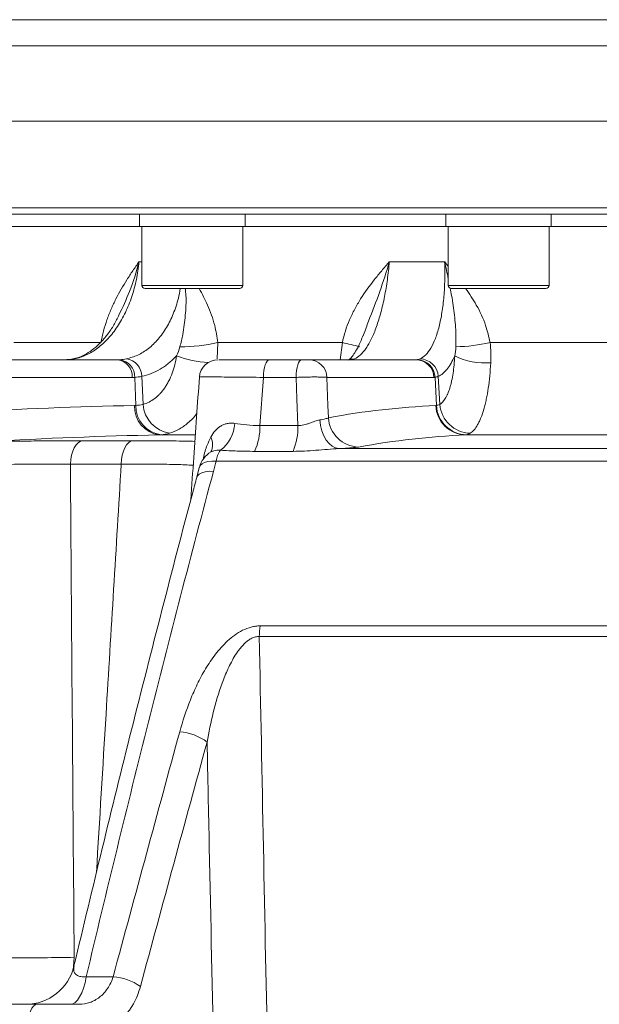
# Model space of a CAD drawing. Header units: millimetres. Extents: x 0 to 8410, y 0 to 5940.
# Tile 12 of 256: x 1162 to 1256, y 1421 to 1580. Entities that reach past the tile are written whole.
import ezdxf

# ---------------------------------------------------------------- set-up
doc = ezdxf.new("R2010")
doc.units = ezdxf.units.MM
doc.header["$LTSCALE"] = 10
doc.styles.add('SLDTEXTSTYLE0', font='TXT', dxfattribs={"width": 0.605})
doc.dimstyles.new('SLDDIMSTYLE0', dxfattribs={"dimtxt": 50, "dimasz": 50, "dimexe": 0, "dimexo": 0.0625, "dimgap": 12.5, "dimtad": 1, "dimtoh": 1, "dimdec": 1, "dimrnd": 1e-09, "dimzin": 12, "dimdsep": 46, "dimtxsty": 'SLDTEXTSTYLE0', "dimsah": 1, "dimcen": 0.09, "dimadec": 0, "dimazin": 0, "dimtfac": 1, "dimtofl": 0, "dimtmove": 0, "dimatfit": 3, "dimfxl": 1, "dimfrac": 2, "dimtolj": 1, "dimtzin": 12, "dimarcsym": 0})

# ---------------------------------------------------------------- blocks, each defined once
blk = doc.blocks.new('*D8')
at = {"color": 7, "linetype": 'Continuous', "lineweight": 0}
for p, q in [((1441.19, 1878.04), (715.54, 1878.04)), ((730.54, 1878.04), (730.54, 1383.04)), ((1102.29, 1383.04), (715.54, 1383.04))]:
    blk.add_line(p, q, dxfattribs=at)
for points in [[(730.54, 1878.04), (723.04, 1828.04), (738.04, 1828.04)], [(730.54, 1383.04), (738.04, 1433.04), (723.04, 1433.04)]]:
    blk.add_solid(points, dxfattribs=at)
at = {"color": 7, "linetype": 'Continuous', "lineweight": 0, "insert": (666.09, 1573.26), "char_height": 50, "attachment_point": 1, "rotation": 90, "style": 'SLDTEXTSTYLE0'}
blk.add_mtext('495', dxfattribs=at)
blk = doc.blocks.new('*D9')
at = {"color": 7, "linetype": 'Continuous', "lineweight": 0}
for p, q in [((1441.19, 3305.04), (615.54, 3305.04)), ((630.54, 3305.04), (630.54, 1383.04)), ((1102.29, 1383.04), (615.54, 1383.04))]:
    blk.add_line(p, q, dxfattribs=at)
for points in [[(630.54, 3305.04), (623.04, 3255.04), (638.04, 3255.04)], [(630.54, 1383.04), (638.04, 1433.04), (623.04, 1433.04)]]:
    blk.add_solid(points, dxfattribs=at)
at = {"color": 7, "linetype": 'Continuous', "lineweight": 0, "insert": (566.09, 2267.66), "char_height": 50, "attachment_point": 1, "rotation": 90, "style": 'SLDTEXTSTYLE0'}
blk.add_mtext('1922', dxfattribs=at)

msp = doc.modelspace()

# ---------------------------------------------------------------- linework, layer by layer
at = {"color": 8, "linetype": 'Continuous', "lineweight": 0}
for p, q in [((1099.254925, 1579.920769), (1433.188785, 1579.920769)), ((1432.745863, 1575.692177), (1099.837053, 1575.692177)), ((1119.690779, 1549.544767), (1412.690792, 1549.544767)), ((1181.468371, 1540.85891), (1181.94266, 1540.85891)), ((1221.838992, 1540.85891), (1230.760742, 1540.85891)), ((1181.94266, 1537.044764), (1198.212664, 1537.044764)), ((1231.328413, 1537.044764), (1247.598411, 1537.044764)), ((1161.265846, 1527.810335), (1175.326105, 1527.810335)), ((1194.202151, 1527.810335), (1194.084246, 1525.174797)), ((1194.202151, 1527.810335), (1214.268025, 1527.810335)), ((1213.889073, 1525.044769), (1214.268025, 1527.810335)), ((1238.098079, 1527.810335), (1261.114715, 1527.810335)), ((1171.0825, 1525.1932), (1170.767624, 1525.161043)), ((1215.625975, 1525.053218), (1215.417907, 1525.044903)), ((1180.394214, 1522.201777), (1144.457478, 1522.201777)), ((1180.969562, 1517.674834), (1180.782195, 1522.211716)), ((1182.11953, 1517.842904), (1181.941587, 1522.376403)), ((1201.534759, 1522.201777), (1200.960088, 1514.458448)), ((1206.797086, 1522.201777), (1201.534759, 1522.201777)), ((1229.04193, 1522.201777), (1211.786132, 1522.201777)), ((1229.439139, 1517.674834), (1229.210019, 1522.211716)), ((1229.967169, 1517.842904), (1229.742523, 1522.376403)), ((1200.960088, 1514.458448), (1207.085479, 1514.458448)), ((1190.476056, 1512.927607), (1184.731465, 1512.927607)), ((1260.813235, 1512.927607), (1234.174561, 1512.927607)), ((1172.418248, 1511.991576), (1180.447798, 1511.991576)), ((1206.316203, 1510.269582), (1200.111087, 1510.269582)), ((1213.734206, 1510.703907), (1262.494928, 1510.703907)), ((1178.606246, 1508.203298), (1170.404244, 1508.203298)), ((1469.672996, 1508.705899), (1193.908948, 1508.705899)), ((1201.010007, 1482.108176), (1483.221326, 1482.108176)), ((1483.686704, 1480.391681), (1200.870234, 1480.391681)), ((1172.968689, 1425.495025), (1177.304458, 1425.495025))]:
    msp.add_line(p, q, dxfattribs=at)
at = {"color": 7, "linetype": 'Continuous', "lineweight": 0}
for p, q in [((1428.447861, 1563.544765), (1104.723099, 1563.544765)), ((1411.69079, 1548.544765), (1120.690781, 1548.544765)), ((1181.577664, 1548.544765), (1181.577664, 1546.544761)), ((1198.577661, 1546.544761), (1198.577661, 1548.544765)), ((1230.963413, 1548.544765), (1230.963413, 1546.544761)), ((1247.963412, 1546.544761), (1247.963412, 1548.544765)), ((1160.77945, 1546.544761), (1181.577664, 1546.544761)), ((1181.577664, 1546.544761), (1198.577661, 1546.544761)), ((1181.94266, 1546.544761), (1181.94266, 1537.044764)), ((1198.212664, 1537.044764), (1198.212664, 1546.544761)), ((1198.577661, 1546.544761), (1230.963413, 1546.544761)), ((1230.963413, 1546.544761), (1247.963412, 1546.544761)), ((1231.328413, 1546.544761), (1231.328413, 1537.044764)), ((1247.598411, 1537.044764), (1247.598411, 1546.544761)), ((1247.963412, 1546.544761), (1284.41816, 1546.544761)), ((1197.712663, 1536.54477), (1182.442661, 1536.54477)), ((1247.098412, 1536.54477), (1231.82841, 1536.54477)), ((1178.236116, 1532.26544), (1178.156827, 1532.089025)), ((1217.680707, 1529.070631), (1217.618629, 1528.903023)), ((1142.096687, 1525.044769), (1178.033423, 1525.044769)), ((1202.465352, 1525.044769), (1207.651939, 1525.044769)), ((1208.8992, 1525.044769), (1226.155002, 1525.044769)), ((1193.082657, 1510.169849), (1193.077143, 1510.168135)), ((1191.179443, 1507.690028), (1190.776583, 1506.077074)), ((1099.352021, 1421.044763), (1165.017668, 1421.044763)), ((1169.584114, 1421.044763), (1171.821531, 1421.044763))]:
    msp.add_line(p, q, dxfattribs=at)
at = {"color": 8, "linetype": 'Continuous', "lineweight": 0, "flags": 128}
for points in [[(1202.465352, 1525.044769), (1202.28954, 1524.990887), (1202.120039, 1524.831191), (1201.962944, 1524.571419), (1201.823894, 1524.220884), (1201.707881, 1523.792193), (1201.619077, 1523.300737), (1201.560672, 1522.764176), (1201.534759, 1522.201777)], [(1207.651939, 1525.044769), (1207.490437, 1524.990887), (1207.334734, 1524.831191), (1207.190424, 1524.571419), (1207.062691, 1524.220884), (1206.956122, 1523.792193), (1206.874546, 1523.300737), (1206.82089, 1522.764176), (1206.797086, 1522.201777)], [(1216.235436, 1525.1932), (1215.705953, 1525.137648), (1215.371653, 1525.044769)], [(1207.085479, 1514.458448), (1206.926472, 1518.727139), (1206.797086, 1522.201777)], [(1211.786132, 1522.201777), (1211.949725, 1517.68741), (1212.021679, 1515.702486)], [(1210.625157, 1515.328825), (1210.746363, 1514.427275), (1210.96544, 1513.568253), (1211.275056, 1512.780488), (1211.664844, 1512.090355), (1212.121755, 1511.520967), (1212.630503, 1511.091367), (1213.174049, 1510.815934), (1213.734206, 1510.703907)], [(1170.404244, 1508.203298), (1170.46019, 1508.93645), (1170.585792, 1509.637267), (1170.776736, 1510.281697), (1171.026472, 1510.847628), (1171.326425, 1511.315644), (1171.666305, 1511.669681), (1172.034461, 1511.897609), (1172.418248, 1511.991576)], [(1178.606246, 1508.203298), (1178.657401, 1508.93645), (1178.772252, 1509.637267), (1178.946841, 1510.281697), (1179.175194, 1510.847628), (1179.449465, 1511.315644), (1179.760244, 1511.669681), (1180.096868, 1511.897609), (1180.447798, 1511.991576)], [(1191.206295, 1507.684164), (1191.348497, 1507.986061), (1191.636305, 1508.260682), (1192.054074, 1508.476839), (1192.586053, 1508.626402), (1193.212207, 1508.703724), (1193.908948, 1508.705899)], [(1190.788332, 1506.074965), (1190.909151, 1506.335333), (1191.189874, 1506.611936), (1191.605177, 1506.827802), (1192.138936, 1506.974541), (1192.77041, 1507.046454), (1193.475064, 1507.040754)], [(1170.83906, 1426.687699), (1170.900795, 1427.12633), (1171.013664, 1428.626076)], [(1170.37243, 1421.044763), (1170.773487, 1421.121795), (1171.166826, 1421.351396), (1171.544861, 1421.729151), (1171.900321, 1422.247783), (1172.226358, 1422.897306), (1172.516692, 1423.665211), (1172.765735, 1424.536713), (1172.968689, 1425.495025)], [(1163.524624, 1417.254109), (1163.566198, 1418.003984), (1163.659911, 1418.719404), (1163.802389, 1419.374675), (1163.988512, 1419.946261), (1164.211605, 1420.413632), (1164.46365, 1420.760002), (1164.735597, 1420.972929), (1165.017668, 1421.044763)]]:
    msp.add_lwpolyline(points, dxfattribs=at)
at = {"color": 7, "linetype": 'Continuous', "lineweight": 0}
for centre, radius, start, end in [((1182.442664, 1537.044765), 0.5, 180, 270), ((1197.712664, 1537.044765), 0.5, 270, 0), ((1231.828412, 1537.044765), 0.5, 180, 270), ((1247.098412, 1537.044765), 0.5, 270, 0), ((1194.202324, 1522.044764), 3.000005, 90.0000244, 175.79339948), ((1195.085614, 1506.709138), 4, 119.77814926, 165.79582044), ((1163.194174, 1429.044769), 8.000006, 270.0031608, 346.86162312)]:
    msp.add_arc(centre, radius, start, end, dxfattribs=at)
at = {"color": 8, "linetype": 'Continuous', "lineweight": 0}
for centre, radius, start, end in [((1188.330078, 1553.055668), 25.91926, 269.43178602, 283.09418809), ((1207.672483, 1494.30995), 34.143476, 74.03142908, 78.8620805), ((1231.936115, 1555.392795), 28.262376, 271.2989654, 282.59318332), ((1193.743625, 1542.725651), 18.157871, 249.95887424, 266.49430443), ((1237.248821, 1535.462135), 10.936297, 243.58905049, 274.94148896), ((1177.697898, 1522.364469), 2.70122, 356.54703624, 82.86472799), ((1178.020274, 1522.310689), 2.763694, 357.94769899, 82.90476159), ((1178.995498, 1522.28048), 2.947651, 1.86486537, 81.17052777), ((1208.847491, 1522.104989), 2.940235, 1.88642605, 88.9922995), ((1226.10329, 1522.10499), 2.940234, 1.8863965, 88.99225512), ((1226.243124, 1522.084047), 2.969641, 2.46397477, 88.98083975), ((1226.696653, 1522.139781), 3.055047, 4.44218385, 88.129253), ((1185.298434, 1517.434784), 4.542698, 177.08816115, 262.83027318), ((1185.614669, 1517.550836), 4.646762, 178.4708968, 262.76304005), ((1187.21201, 1518.224532), 5.10676, 184.28570386, 260.65400187), ((1234.265341, 1517.846261), 4.919492, 182.10515594, 268.94264409), ((1234.400617, 1517.906976), 4.966906, 182.67885207, 268.8373858), ((1235.114981, 1518.353936), 5.173115, 185.66927104, 267.54711749), ((1216.990698, 1515.943853), 4.974878, 182.78091316, 268.85549423), ((1191.00339, 1515.134513), 5.910979, 307.44627714, 356.49416864), ((1191.738494, 1514.147014), 9.226852, 335.15067382, 1.93427135), ((1197.05252, 1514.135909), 10.038142, 337.34610791, 1.8413083), ((1190.689753, 1511.340426), 2.648021, 334.47006481, 27.1945698), ((1197.762872, 1508.181777), 3.8894, 144.47677006, 172.25544723), ((1213.257871, 1480.246903), 12.388483, 171.35903857, 179.33039723), ((1187.468748, 1456.862814), 8.173618, 52.48218007, 86.02329474), ((1176.602711, 1416.603732), 8.918943, 55.22232767, 85.4872784)]:
    msp.add_arc(centre, radius, start, end, dxfattribs=at)
for points, knots in [([(1181.468372, 1540.858905), (1181.423673, 1540.371401), (1181.365257, 1539.886215), (1181.222703, 1538.928823), (1181.138466, 1538.45541), (1180.847465, 1537.050784), (1180.602697, 1536.135068), (1180.156636, 1534.793678), (1179.995353, 1534.354247), (1179.652418, 1533.502328), (1179.470175, 1533.08802), (1178.891559, 1531.879573), (1178.46354, 1531.119648), (1177.755596, 1530.05098), (1177.510385, 1529.709624), (1177.006654, 1529.062508), (1176.747418, 1528.755658), (1175.947867, 1527.884581), (1175.385874, 1527.369453), (1174.201516, 1526.475695), (1173.594279, 1526.108805), (1172.35721, 1525.532463), (1171.72632, 1525.322213), (1171.082499, 1525.193201)], [0, 0, 0, 0, 0.0625, 0.0625, 0.125, 0.125, 0.25, 0.25, 0.3125, 0.3125, 0.375, 0.375, 0.5, 0.5, 0.5625, 0.5625, 0.625, 0.625, 0.75, 0.75, 0.875, 0.875, 1, 1, 1, 1]), ([(1175.326104, 1527.810336), (1175.556175, 1529.086104), (1175.888824, 1530.305025), (1176.507294, 1532.069078), (1176.734043, 1532.647114), (1177.22232, 1533.78023), (1177.481561, 1534.330254), (1178.29712, 1535.940383), (1178.891408, 1536.960485), (1179.830185, 1538.44638), (1180.150986, 1538.934299), (1180.803158, 1539.901511), (1181.135422, 1540.382055), (1181.468372, 1540.858905)], [0, 0, 0, 0, 0.25, 0.25, 0.375, 0.375, 0.5, 0.5, 0.75, 0.75, 0.875, 0.875, 1, 1, 1, 1]), ([(1181.468371, 1540.85891), (1181.466239, 1540.850347), (1181.061654, 1539.225634), (1180.137841, 1536.264739), (1178.827631, 1533.509388), (1178.236116, 1532.26544)], [0, 0, 0, 0, 0.0028979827, 0.5498419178, 1, 1, 1, 1]), ([(1214.268024, 1527.810336), (1214.525786, 1529.086104), (1214.922852, 1530.305025), (1215.67746, 1532.069078), (1215.956356, 1532.647114), (1216.559832, 1533.78023), (1216.881574, 1534.330254), (1217.895754, 1535.940383), (1218.637255, 1536.960485), (1219.80627, 1538.44638), (1220.205397, 1538.934299), (1221.015339, 1539.901511), (1221.427257, 1540.382055), (1221.838993, 1540.858905)], [0, 0, 0, 0, 0.25, 0.25, 0.375, 0.375, 0.5, 0.5, 0.75, 0.75, 0.875, 0.875, 1, 1, 1, 1]), ([(1221.838993, 1540.858905), (1221.799393, 1540.371401), (1221.753238, 1539.886215), (1221.648961, 1538.928823), (1221.590747, 1538.45541), (1221.398164, 1537.050784), (1221.245992, 1536.135068), (1220.980784, 1534.793678), (1220.886579, 1534.354247), (1220.689317, 1533.502328), (1220.585909, 1533.08802), (1220.261541, 1531.879573), (1220.026547, 1531.119648), (1219.644786, 1530.05098), (1219.513612, 1529.709624), (1219.246126, 1529.062508), (1219.109427, 1528.755658), (1218.690551, 1527.884581), (1218.399664, 1527.369453), (1217.793536, 1526.475695), (1217.486046, 1526.108805), (1216.865688, 1525.532463), (1216.552277, 1525.322213), (1216.235436, 1525.193201)], [0, 0, 0, 0, 0.0625, 0.0625, 0.125, 0.125, 0.25, 0.25, 0.3125, 0.3125, 0.375, 0.375, 0.5, 0.5, 0.5625, 0.5625, 0.625, 0.625, 0.75, 0.75, 0.875, 0.875, 1, 1, 1, 1]), ([(1221.838992, 1540.85891), (1221.836561, 1540.850346), (1221.375329, 1539.225583), (1220.337665, 1535.940463), (1218.772441, 1532.051603), (1217.949911, 1529.805691), (1217.680707, 1529.070631)], [0, 0, 0, 0, 0.0020811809, 0.3948756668, 0.8019500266, 1, 1, 1, 1]), ([(1226.796385, 1525.193201), (1227.111711, 1525.322276), (1227.414025, 1525.53267), (1227.993572, 1526.109451), (1228.27129, 1526.47666), (1228.798315, 1527.371131), (1229.040941, 1527.886676), (1229.374665, 1528.758475), (1229.480842, 1529.065583), (1229.682916, 1529.713249), (1229.779093, 1530.054925), (1230.04975, 1531.124402), (1230.203853, 1531.884906), (1230.396912, 1533.09429), (1230.45488, 1533.508921), (1230.557863, 1534.361514), (1230.603033, 1534.80139), (1230.717261, 1536.14337), (1230.764721, 1537.05862), (1230.804621, 1538.928648), (1230.797064, 1539.883423), (1230.760742, 1540.858905)], [0, 0, 0, 0, 0.125, 0.125, 0.25, 0.25, 0.375, 0.375, 0.4375, 0.4375, 0.5, 0.5, 0.625, 0.625, 0.6875, 0.6875, 0.75, 0.75, 0.875, 0.875, 1, 1, 1, 1]), ([(1231.328413, 1538.12246), (1231.159721, 1539.020195), (1230.989451, 1539.926328), (1230.762842, 1540.850346), (1230.760742, 1540.85891)], [0, 0, 0, 0, 0.9907320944, 1, 1, 1, 1]), ([(1230.760742, 1540.85891), (1230.765312, 1540.853472), (1230.959741, 1540.622135), (1231.146269, 1540.382417), (1231.328413, 1540.148333)], [0, 0, 0, 0, 0.02350416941, 1, 1, 1, 1]), ([(1179.447945, 1525.1932), (1180.059232, 1525.361976), (1181.299537, 1525.704425), (1183.019207, 1526.801525), (1184.591325, 1528.308321), (1185.941691, 1530.19516), (1187.038339, 1532.440441), (1187.785155, 1534.571449), (1188.027687, 1536.018181), (1188.115965, 1536.54477)], [0, 0, 0, 0, 0.1498319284, 0.3040100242, 0.4538247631, 0.6079979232, 0.757735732, 0.9118193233, 1, 1, 1, 1]), ([(1188.073035, 1527.137682), (1188.23402, 1527.800399), (1188.641225, 1529.476724), (1188.952651, 1532.216822), (1189.132325, 1534.677375), (1188.973888, 1536.169771), (1188.934076, 1536.54477)], [0, 0, 0, 0, 0.2187767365, 0.5533897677, 0.8877787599, 1, 1, 1, 1]), ([(1191.175755, 1536.54477), (1191.641558, 1535.669066), (1192.634221, 1533.802871), (1193.708586, 1530.861532), (1194.051381, 1528.742386), (1194.202151, 1527.810335)], [0, 0, 0, 0, 0.331218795, 0.7058539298, 1, 1, 1, 1]), ([(1232.576802, 1527.137682), (1232.590911, 1527.800405), (1232.6266, 1529.476745), (1232.365936, 1532.216701), (1232.052821, 1534.689533), (1231.730405, 1536.19466), (1231.647376, 1536.582262)], [0, 0, 0, 0, 0.2179573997, 0.551317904, 0.884455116, 1, 1, 1, 1]), ([(1234.148972, 1536.54477), (1234.745034, 1535.669067), (1236.015292, 1533.802873), (1237.40565, 1530.861529), (1237.886562, 1528.742386), (1238.098079, 1527.810335)], [0, 0, 0, 0, 0.3312188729, 0.7058537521, 1, 1, 1, 1]), ([(1187.521018, 1525.667289), (1187.115269, 1525.232792), (1186.690459, 1524.834151), (1186.023653, 1524.291847), (1185.797078, 1524.120987), (1185.339854, 1523.802126), (1185.108569, 1523.653597), (1183.938997, 1522.964568), (1182.961809, 1522.582727), (1181.941585, 1522.376403)], [0, 0, 0, 0, 0.25, 0.25, 0.375, 0.375, 0.5, 0.5, 1, 1, 1, 1]), ([(1182.119529, 1517.842902), (1182.784746, 1518.027039), (1183.413249, 1518.346164), (1184.153471, 1518.912033), (1184.299653, 1519.034171), (1184.583307, 1519.29225), (1184.72116, 1519.428416), (1185.123034, 1519.857873), (1185.375424, 1520.172024), (1185.73063, 1520.68518), (1185.845122, 1520.863245), (1186.066097, 1521.233739), (1186.172568, 1521.4263), (1186.474885, 1522.016454), (1186.655542, 1522.429361), (1186.975959, 1523.293294), (1187.115723, 1523.744318), (1187.352821, 1524.685915), (1187.448678, 1525.171152), (1187.521018, 1525.667289)], [0, 0, 0, 0, 0.25, 0.25, 0.3125, 0.3125, 0.375, 0.375, 0.5, 0.5, 0.5625, 0.5625, 0.625, 0.625, 0.75, 0.75, 0.875, 0.875, 1, 1, 1, 1]), ([(1232.384287, 1525.667289), (1232.19808, 1525.232792), (1232.001421, 1524.834151), (1231.690211, 1524.291847), (1231.584058, 1524.120987), (1231.369059, 1523.802126), (1231.259916, 1523.653597), (1230.70612, 1522.964568), (1230.237551, 1522.582727), (1229.742524, 1522.376403)], [0, 0, 0, 0, 0.25, 0.25, 0.375, 0.375, 0.5, 0.5, 1, 1, 1, 1]), ([(1229.967171, 1517.842902), (1230.288441, 1518.027039), (1230.587588, 1518.346164), (1230.934157, 1518.912033), (1231.002285, 1519.034171), (1231.133842, 1519.29225), (1231.197453, 1519.428416), (1231.381909, 1519.857873), (1231.496408, 1520.172024), (1231.655402, 1520.68518), (1231.706266, 1520.863245), (1231.803625, 1521.233739), (1231.850109, 1521.4263), (1231.980786, 1522.016454), (1232.057052, 1522.429361), (1232.188335, 1523.293294), (1232.243355, 1523.744318), (1232.331349, 1524.685915), (1232.363761, 1525.171152), (1232.384287, 1525.667289)], [0, 0, 0, 0, 0.25, 0.25, 0.3125, 0.3125, 0.375, 0.375, 0.5, 0.5, 0.5625, 0.5625, 0.625, 0.625, 0.75, 0.75, 0.875, 0.875, 1, 1, 1, 1]), ([(1238.190856, 1524.566482), (1238.155524, 1523.845278), (1238.104954, 1523.13998), (1237.974202, 1521.771314), (1237.894842, 1521.115665), (1237.709091, 1519.859668), (1237.602699, 1519.259324), (1237.422323, 1518.401194), (1237.358445, 1518.121188), (1237.225154, 1517.582326), (1237.155758, 1517.323308), (1236.939487, 1516.576773), (1236.784565, 1516.119633), (1236.536028, 1515.494578), (1236.450481, 1515.296371), (1236.273854, 1514.920667), (1236.182529, 1514.742831), (1235.718588, 1513.91879), (1235.32012, 1513.453776), (1234.893584, 1513.185556)], [0, 0, 0, 0, 0.125, 0.125, 0.25, 0.25, 0.375, 0.375, 0.4375, 0.4375, 0.5, 0.5, 0.625, 0.625, 0.6875, 0.6875, 0.75, 0.75, 1, 1, 1, 1]), ([(1201.534759, 1522.201777), (1200.747051, 1522.210825), (1199.171642, 1522.22892), (1197.039519, 1522.249756), (1195.162258, 1522.264991), (1193.597025, 1522.274032), (1192.390389, 1522.276527), (1191.592682, 1522.272278), (1191.212615, 1522.264519), (1191.251033, 1522.256208), (1191.2628, 1522.253663)], [0, 0, 0, 0, 0.1344730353, 0.2689446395, 0.4034690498, 0.5379922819, 0.6722963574, 0.8066001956, 0.9407635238, 1, 1, 1, 1]), ([(1211.786131, 1522.201772), (1211.714345, 1522.212414), (1211.618325, 1522.22184), (1211.37978, 1522.238356), (1211.235267, 1522.245505), (1210.907075, 1522.256947), (1210.724354, 1522.261265), (1210.321877, 1522.267111), (1210.10076, 1522.268605), (1209.639981, 1522.268615), (1209.398241, 1522.267179), (1208.891381, 1522.261338), (1208.631569, 1522.256978), (1208.108735, 1522.245626), (1207.842066, 1522.238546), (1207.312924, 1522.221891), (1207.05277, 1522.212414), (1206.797087, 1522.201772)], [0, 0, 0, 0, 0.125, 0.125, 0.25, 0.25, 0.375, 0.375, 0.5, 0.5, 0.625, 0.625, 0.75, 0.75, 0.875, 0.875, 1, 1, 1, 1]), ([(1190.801624, 1516.390264), (1190.785522, 1516.365784), (1190.369899, 1515.733929), (1189.403939, 1514.840367), (1187.943626, 1513.747307), (1186.903005, 1513.37281), (1186.382692, 1513.185561)], [0, 0, 0, 0, 0.0137720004, 0.3554730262, 0.6777350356, 1, 1, 1, 1]), ([(1210.625155, 1515.328827), (1210.796372, 1515.351664), (1210.954417, 1515.376906), (1211.245239, 1515.431956), (1211.378613, 1515.461928), (1211.735456, 1515.557813), (1211.909746, 1515.627406), (1212.021679, 1515.702484)], [0, 0, 0, 0, 0.25, 0.25, 0.5, 0.5, 1, 1, 1, 1]), ([(1193.045064, 1512.550611), (1193.255175, 1512.9355), (1193.489244, 1513.280371), (1193.886372, 1513.733343), (1194.02647, 1513.873534), (1194.324761, 1514.130316), (1194.48286, 1514.246443), (1194.810016, 1514.446825), (1194.980115, 1514.532061), (1195.334708, 1514.671371), (1195.520081, 1514.725603), (1195.902585, 1514.79941), (1196.099035, 1514.81885), (1196.49658, 1514.822359), (1196.698405, 1514.806615), (1196.903308, 1514.773063)], [0, 0, 0, 0, 0.25, 0.25, 0.375, 0.375, 0.5, 0.5, 0.625, 0.625, 0.75, 0.75, 0.875, 0.875, 1, 1, 1, 1]), ([(1196.903308, 1514.773063), (1197.521301, 1514.671868), (1198.16775, 1514.583715), (1199.519095, 1514.469665), (1200.22401, 1514.443971), (1200.960092, 1514.458448)], [0, 0, 0, 0, 0.5, 0.5, 1, 1, 1, 1]), ([(1207.085481, 1514.458448), (1207.39788, 1514.436923), (1207.716211, 1514.464499), (1208.195109, 1514.561932), (1208.353622, 1514.603234), (1208.662714, 1514.695488), (1208.813657, 1514.746427), (1209.259042, 1514.905077), (1209.549346, 1515.020077), (1210.104061, 1515.214225), (1210.368738, 1515.294625), (1210.625155, 1515.328827)], [0, 0, 0, 0, 0.25, 0.25, 0.375, 0.375, 0.5, 0.5, 0.75, 0.75, 1, 1, 1, 1]), ([(1191.857193, 1508.949191), (1191.869791, 1509.04819), (1191.975881, 1509.881826), (1192.367105, 1511.13024), (1192.845857, 1512.133261), (1193.045061, 1512.550608)], [0, 0, 0, 0, 0.0729475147, 0.6142631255, 1, 1, 1, 1]), ([(1180.447798, 1511.991576), (1181.955999, 1511.987967), (1185.016205, 1511.980644), (1188.307964, 1511.935696), (1189.954655, 1511.891027), (1190.483805, 1511.876673)], [0, 0, 0, 0, 0.397410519, 0.8063629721, 1, 1, 1, 1]), ([(1216.891329, 1510.969965), (1216.633715, 1510.923083), (1216.235186, 1510.876857), (1215.426621, 1510.808616), (1215.125578, 1510.786452), (1214.471342, 1510.74395), (1214.11686, 1510.723503), (1213.734206, 1510.703906)], [0, 0, 0, 0, 0.5, 0.5, 0.75, 0.75, 1, 1, 1, 1]), ([(1194.597367, 1510.441646), (1194.395699, 1510.458132), (1193.851892, 1510.502585), (1193.391528, 1510.300652), (1193.101887, 1510.173604)], [0, 0, 0, 0, 0.37084466, 1, 1, 1, 1]), ([(1200.11109, 1510.269578), (1199.161056, 1510.269578), (1198.226452, 1510.286247), (1196.388307, 1510.347229), (1195.484753, 1510.391493), (1194.597364, 1510.441649)], [0, 0, 0, 0, 0.5, 0.5, 1, 1, 1, 1]), ([(1213.734206, 1510.703906), (1213.125948, 1510.687787), (1212.508342, 1510.641002), (1211.259764, 1510.539013), (1210.632383, 1510.482811), (1209.385038, 1510.384774), (1208.760993, 1510.342464), (1207.528949, 1510.284962), (1206.91948, 1510.269578), (1206.316203, 1510.269578)], [0, 0, 0, 0, 0.25, 0.25, 0.5, 0.5, 0.75, 0.75, 1, 1, 1, 1]), ([(1170.404244, 1508.203295), (1169.607072, 1508.209528), (1168.787676, 1508.213231), (1167.104437, 1508.215554), (1166.246214, 1508.214155), (1163.640092, 1508.202421), (1161.854032, 1508.184655), (1159.10099, 1508.142074), (1158.166943, 1508.125097), (1156.313519, 1508.086259), (1155.390052, 1508.064356), (1153.549479, 1508.015492), (1152.632374, 1507.988531), (1151.261532, 1507.944117), (1150.805389, 1507.928649), (1149.894736, 1507.896342), (1149.439051, 1507.879456), (1148.987175, 1507.861973)], [0, 0, 0, 0, 0.125, 0.125, 0.25, 0.25, 0.5, 0.5, 0.625, 0.625, 0.75, 0.75, 0.875, 0.875, 0.9375, 0.9375, 1, 1, 1, 1]), ([(1174.602885, 1442.306783), (1175.119834, 1450.819192), (1176.453788, 1472.784905), (1177.788671, 1494.750231), (1178.606246, 1508.203298)], [0, 0, 0, 0, 0.3875316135, 1, 1, 1, 1]), ([(1190.21352, 1508.023583), (1189.783064, 1508.050737), (1188.655599, 1508.121862), (1186.072477, 1508.184907), (1182.65192, 1508.222602), (1179.96762, 1508.209794), (1178.606246, 1508.203298)], [0, 0, 0, 0, 0.1720587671, 0.450662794, 0.7213970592, 1, 1, 1, 1]), ([(1193.475066, 1507.040757), (1189.905535, 1493.681841), (1186.41126, 1480.201701), (1179.575052, 1453.014483), (1176.233749, 1439.30999), (1172.968689, 1425.495023)], [0, 0, 0, 0, 0.5, 0.5, 1, 1, 1, 1]), ([(1188.035595, 1465.016753), (1188.510586, 1466.757454), (1189.075586, 1468.477099), (1190.094857, 1471.01654), (1190.463537, 1471.85628), (1191.27204, 1473.519192), (1191.711565, 1474.342434), (1192.685741, 1475.966759), (1193.216825, 1476.762134), (1194.099231, 1477.906095), (1194.409321, 1478.280935), (1195.060187, 1479.003449), (1195.400687, 1479.351133), (1196.119842, 1480.012123), (1196.498351, 1480.325562), (1197.307076, 1480.905836), (1197.732553, 1481.16868), (1198.621086, 1481.612134), (1199.092001, 1481.795118), (1199.804052, 1481.980174), (1200.043184, 1482.027588), (1200.525291, 1482.091662), (1200.769045, 1482.108178), (1201.010004, 1482.108178)], [0, 0, 0, 0, 0.25, 0.25, 0.375, 0.375, 0.5, 0.5, 0.625, 0.625, 0.6875, 0.6875, 0.75, 0.75, 0.8125, 0.8125, 0.875, 0.875, 0.9375, 0.9375, 0.96875, 0.96875, 1, 1, 1, 1]), ([(1200.870235, 1480.391683), (1200.661483, 1480.395742), (1200.450073, 1480.370513), (1200.041139, 1480.269621), (1199.839969, 1480.193569), (1199.452195, 1480.002268), (1199.267348, 1479.8881), (1198.919232, 1479.638469), (1198.75447, 1479.502185), (1198.43886, 1479.212456), (1198.28739, 1479.058193), (1197.999514, 1478.740557), (1197.862959, 1478.577184), (1197.47032, 1478.076562), (1197.231006, 1477.728969), (1196.782353, 1477.015298), (1196.572801, 1476.648248), (1196.178765, 1475.905061), (1195.994267, 1475.528928), (1195.469633, 1474.390071), (1195.157385, 1473.615367), (1194.304747, 1471.281612), (1193.844147, 1469.708628), (1193.05245, 1466.542042), (1192.723653, 1464.948072), (1192.446549, 1463.345834)], [0, 0, 0, 0, 0.03125, 0.03125, 0.0625, 0.0625, 0.09375, 0.09375, 0.125, 0.125, 0.15625, 0.15625, 0.1875, 0.1875, 0.25, 0.25, 0.3125, 0.3125, 0.375, 0.375, 0.5, 0.5, 0.75, 0.75, 1, 1, 1, 1]), ([(1200.870235, 1480.391683), (1201.093114, 1469.05972), (1201.316253, 1457.727698), (1201.539645, 1446.395618), (1201.771937, 1434.612063), (1202.004502, 1422.828444), (1202.237335, 1411.044765)], [0.000915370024, 0.000915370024, 0.000915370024, 0.000915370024, 0.034980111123, 0.034980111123, 0.034980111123, 0.070402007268, 0.070402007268, 0.070402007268, 0.070402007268]), ([(1193.558313, 1411.044765), (1193.307607, 1422.828448), (1193.057049, 1434.612066), (1192.806644, 1446.395618), (1192.686577, 1452.045706), (1192.566545, 1457.695778), (1192.446549, 1463.345834)], [0, 0, 0, 0, 0.035422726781, 0.035422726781, 0.035422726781, 0.052407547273, 0.052407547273, 0.052407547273, 0.052407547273]), ([(1149.988602, 1428.48873), (1150.866158, 1428.487688), (1151.75717, 1428.487512), (1153.567021, 1428.488952), (1154.474651, 1428.490561), (1157.188617, 1428.497951), (1158.993412, 1428.506274), (1161.693756, 1428.523908), (1162.596852, 1428.530692), (1164.364722, 1428.545743), (1165.23281, 1428.554024), (1167.79057, 1428.58108), (1169.434186, 1428.602051), (1171.013661, 1428.626077)], [0, 0, 0, 0, 0.125, 0.125, 0.25, 0.25, 0.5, 0.5, 0.625, 0.625, 0.75, 0.75, 1, 1, 1, 1]), ([(1171.021219, 1427.223139), (1170.963231, 1426.913535), (1170.872966, 1426.43161), (1171.171246, 1425.93837), (1171.540952, 1425.659813), (1171.983808, 1425.511996), (1172.491474, 1425.461863), (1172.815682, 1425.484392), (1172.968689, 1425.495025)], [0, 0, 0, 0, 0.3490869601, 0.5433827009, 0.6700137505, 0.8155477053, 0.9129492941, 1, 1, 1, 1]), ([(1171.821531, 1421.044765), (1172.407263, 1421.044765), (1172.985651, 1421.140491), (1173.809477, 1421.424412), (1174.07785, 1421.542492), (1174.601543, 1421.828137), (1174.857185, 1421.99645), (1175.34055, 1422.375772), (1175.570148, 1422.587622), (1176.004269, 1423.057711), (1176.210334, 1423.318379), (1176.774198, 1424.157395), (1177.078457, 1424.787247), (1177.304457, 1425.495023)], [0, 0, 0, 0, 0.25, 0.25, 0.375, 0.375, 0.5, 0.5, 0.625, 0.625, 0.75, 0.75, 1, 1, 1, 1]), ([(1181.69002, 1423.929497), (1181.409746, 1422.895206), (1181.038389, 1421.965243), (1180.465536, 1420.925288), (1180.344907, 1420.722775), (1180.095339, 1420.335116), (1179.966462, 1420.149906), (1179.567907, 1419.619247), (1179.286361, 1419.298651), (1178.840619, 1418.866288), (1178.688121, 1418.730284), (1178.375181, 1418.474661), (1178.214675, 1418.355101), (1177.728269, 1418.025935), (1177.395228, 1417.843729), (1176.712093, 1417.550817), (1176.361998, 1417.440118), (1175.644349, 1417.291333), (1175.280078, 1417.254108), (1174.91296, 1417.254108)], [0, 0, 0, 0, 0.25, 0.25, 0.3125, 0.3125, 0.375, 0.375, 0.5, 0.5, 0.5625, 0.5625, 0.625, 0.625, 0.75, 0.75, 0.875, 0.875, 1, 1, 1, 1])]:
    msp.add_open_spline(points, degree=3, knots=knots, dxfattribs=at)
at = {"color": 7, "linetype": 'Continuous', "lineweight": 0}
for points, knots in [([(1178.175945, 1532.080755), (1177.892696, 1531.532846), (1177.301992, 1530.390204), (1176.255476, 1528.911995), (1175.098762, 1527.607097), (1173.892195, 1526.565327), (1172.65435, 1525.80153), (1171.601285, 1525.336261), (1170.985383, 1525.231561), (1170.773748, 1525.195584)], [0, 0, 0, 0, 0.1409722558, 0.2939920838, 0.4474148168, 0.6024031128, 0.7549149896, 0.9157843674, 1, 1, 1, 1]), ([(1217.571713, 1528.920844), (1217.525171, 1528.788266), (1217.293134, 1528.127285), (1216.845631, 1527.179877), (1216.275829, 1526.141834), (1215.766773, 1525.456344), (1215.403167, 1525.080902), (1215.216944, 1524.988274), (1215.259538, 1525.001686), (1215.263098, 1525.002808)], [0, 0, 0, 0, 0.0497750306, 0.2481585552, 0.4432436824, 0.6268191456, 0.8073212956, 0.9838938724, 1, 1, 1, 1]), ([(1170.764591, 1525.166482), (1170.7072, 1525.153046), (1170.428901, 1525.087892), (1170.089988, 1525.082676), (1169.820968, 1525.078535)], [0, 0, 0, 0, 0.20622398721, 1, 1, 1, 1]), ([(1194.338392, 1525.044769), (1194.351407, 1525.044769), (1194.382469, 1525.044769), (1196.001901, 1525.044769), (1198.734559, 1525.044769), (1201.221786, 1525.044769), (1202.465352, 1525.044769)], [0, 0, 0, 0, 0.1936143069, 0.4621063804, 0.7310634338, 1, 1, 1, 1]), ([(1207.65194, 1525.044765), (1207.779868, 1525.044765), (1207.914697, 1525.044765), (1208.176344, 1525.044765), (1208.305619, 1525.044765), (1208.536115, 1525.044765), (1208.639056, 1525.044765), (1208.802933, 1525.044765), (1208.863531, 1525.044765), (1208.899201, 1525.044765)], [0, 0, 0, 0, 0.25, 0.25, 0.5, 0.5, 0.75, 0.75, 1, 1, 1, 1]), ([(1191.214722, 1522.25703), (1190.908763, 1517.928429), (1190.44252, 1511.332191), (1189.984328, 1504.734762), (1189.826812, 1502.466716)], [0, 0, 0, 0, 0.6562227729, 1, 1, 1, 1]), ([(1157.077505, 1511.824036), (1157.751328, 1511.837999), (1158.427477, 1511.851156), (1159.779368, 1511.875768), (1160.449462, 1511.887123), (1162.442629, 1511.91847), (1163.748654, 1511.935759), (1166.315853, 1511.963514), (1167.57703, 1511.973979), (1169.434024, 1511.984533), (1170.046384, 1511.987181), (1171.247734, 1511.9907), (1171.838143, 1511.991581), (1172.418248, 1511.991581)], [0, 0, 0, 0, 0.125, 0.125, 0.25, 0.25, 0.5, 0.5, 0.75, 0.75, 0.875, 0.875, 1, 1, 1, 1]), ([(1190.790322, 1506.07495), (1190.569465, 1505.253369), (1188.664647, 1498.16749), (1185.14657, 1484.598311), (1180.274755, 1465.46944), (1175.541256, 1446.329293), (1172.494681, 1433.561824), (1170.984182, 1427.231685)], [0, 0, 0, 0, 0.0318821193, 0.2749730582, 0.5208375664, 0.7624302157, 1, 1, 1, 1]), ([(1165.017669, 1421.044765), (1165.410405, 1421.044765), (1165.817301, 1421.044765), (1166.448692, 1421.044765), (1166.659962, 1421.044765), (1167.075942, 1421.044765), (1167.281933, 1421.044765), (1167.689832, 1421.044765), (1167.891084, 1421.044765), (1168.275386, 1421.044765), (1168.460274, 1421.044765), (1168.815376, 1421.044765), (1168.986063, 1421.044765), (1169.302128, 1421.044765), (1169.44888, 1421.044765), (1169.584115, 1421.044765)], [0, 0, 0, 0, 0.25, 0.25, 0.375, 0.375, 0.5, 0.5, 0.625, 0.625, 0.75, 0.75, 0.875, 0.875, 1, 1, 1, 1])]:
    msp.add_open_spline(points, degree=3, knots=knots, dxfattribs=at)
at = {"color": 8, "linetype": 'Continuous', "lineweight": 0}
for points in [[(1187.521018, 1525.667289), (1187.746012, 1526.133759), (1187.934291, 1526.62344), (1188.073036, 1527.137676)], [(1232.384287, 1525.667289), (1232.480716, 1526.133759), (1232.54962, 1526.62344), (1232.576801, 1527.137676)], [(1238.098079, 1527.810336), (1238.220281, 1526.714215), (1238.243066, 1525.632172), (1238.190856, 1524.566482)], [(1171.082499, 1525.193201), (1170.706759, 1525.117908), (1170.315969, 1525.071235), (1169.909842, 1525.05322)], [(1178.033421, 1525.044765), (1178.142981, 1525.044765), (1178.252416, 1525.047584), (1178.361642, 1525.05322)], [(1178.361642, 1525.05322), (1178.710775, 1525.071235), (1179.072976, 1525.117908), (1179.447944, 1525.193201)], [(1216.235436, 1525.193201), (1216.050524, 1525.117908), (1215.847492, 1525.071235), (1215.625974, 1525.05322)], [(1226.155001, 1525.044765), (1226.202158, 1525.044765), (1226.24915, 1525.047584), (1226.295942, 1525.05322)], [(1226.295942, 1525.05322), (1226.445509, 1525.071235), (1226.612448, 1525.117908), (1226.796385, 1525.193201)], [(1180.782196, 1522.21172), (1180.653054, 1522.205089), (1180.523694, 1522.201772), (1180.394213, 1522.201772)], [(1181.941585, 1522.376403), (1181.544161, 1522.287897), (1181.157561, 1522.232931), (1180.782196, 1522.21172)], [(1229.210017, 1522.21172), (1229.154177, 1522.205089), (1229.098134, 1522.201772), (1229.041931, 1522.201772)], [(1229.742524, 1522.376403), (1229.549935, 1522.287897), (1229.37226, 1522.232931), (1229.210017, 1522.21172)], [(1153.03323, 1516.558928), (1162.265416, 1517.115678), (1171.508208, 1517.484507), (1180.761599, 1517.665557)], [(1180.761599, 1517.665557), (1180.831012, 1517.666915), (1180.900349, 1517.670008), (1180.96956, 1517.674833)], [(1180.96956, 1517.674833), (1181.342026, 1517.696411), (1181.725506, 1517.752384), (1182.119529, 1517.842902)], [(1212.021679, 1515.702484), (1217.774509, 1516.749545), (1223.550347, 1517.403788), (1229.349171, 1517.665557)], [(1229.349171, 1517.665557), (1229.379257, 1517.666915), (1229.409253, 1517.670008), (1229.439138, 1517.674833)], [(1229.439138, 1517.674833), (1229.60011, 1517.696411), (1229.776313, 1517.752384), (1229.967171, 1517.842902)], [(1184.731468, 1512.9276), (1175.502888, 1512.747056), (1166.284465, 1512.379229), (1157.077505, 1511.824036)], [(1185.029304, 1512.941092), (1184.930155, 1512.934074), (1184.830853, 1512.929575), (1184.731468, 1512.9276)], [(1186.382691, 1513.185556), (1185.92469, 1513.054091), (1185.473355, 1512.972524), (1185.029304, 1512.941092)], [(1234.174561, 1512.9276), (1228.390404, 1512.666577), (1222.628574, 1512.01404), (1216.891329, 1510.969965)], [(1234.299839, 1512.941092), (1234.258195, 1512.934074), (1234.216425, 1512.929575), (1234.174561, 1512.9276)], [(1234.893584, 1513.185556), (1234.684521, 1513.054091), (1234.486349, 1512.972524), (1234.299839, 1512.941092)], [(1170.404244, 1508.203295), (1170.598871, 1481.677871), (1170.802146, 1455.152126), (1171.013661, 1428.626077)], [(1193.908949, 1508.705904), (1193.768014, 1508.15085), (1193.623375, 1507.595803), (1193.475066, 1507.040757)], [(1177.304457, 1425.495023), (1180.88271, 1438.767639), (1184.467505, 1451.940737), (1188.035595, 1465.016753)], [(1192.446549, 1463.345834), (1188.870689, 1450.305963), (1185.277413, 1437.168016), (1181.69002, 1423.929497)]]:
    msp.add_open_spline(points, degree=3, dxfattribs=at)

# ---------------------------------------------------------------- dimensions: what is measured, and where the dimension line sits
at = {"color": 7, "linetype": 'Continuous', "lineweight": 0}
for base, p1, picture, middle in [((630.538944, 1383.044765), (1441.190786, 3305.044765), '*D9', (630.538944, 2344.044765)), ((730.538944, 1383.044765), (1441.190786, 1878.044765), '*D8', (730.538944, 1630.544765))]:
    dim = msp.add_linear_dim(base=base, p1=p1, p2=(1102.291642, 1383.044765), angle=90, dimstyle='SLDDIMSTYLE0', dxfattribs=at)
    dim.commit()
    dim.dimension.update_dxf_attribs({"geometry": picture, "text_midpoint": middle, "dimtype": 160})

doc.saveas('drawing.dxf')
